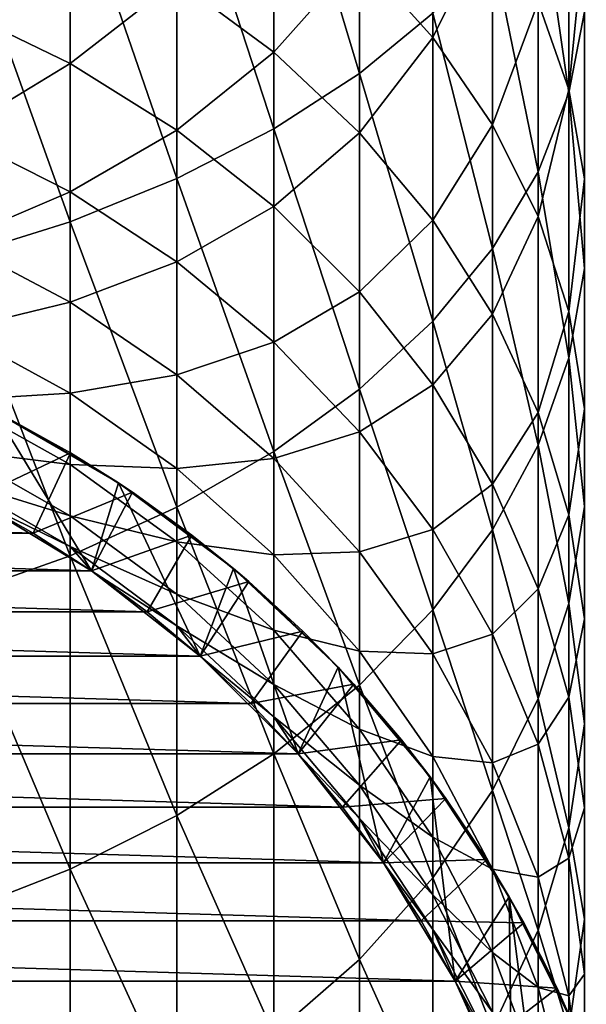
# Model space of a CAD drawing. Header units: metres. Extents: x -109 to 109, y -314 to 82.
# Tile 7 of 191: x 6.57 to 13, y -294.64 to -283.47. Entities that reach past the tile are written whole.
import ezdxf

# ---------------------------------------------------------------- set-up
doc = ezdxf.new("R2010")
doc.units = ezdxf.units.M
doc.layers.add('solid_504261_XXX', color=7, linetype='CONTINUOUS')

msp = doc.modelspace()

# ---------------------------------------------------------------- linework, layer by layer
at = {"layer": 'solid_504261_XXX'}
for points in [[(10.427602, -284.079163, 45.565208), (10.427602, -280.298553, 47.793228), (9.455857, -280.844513, 48.814529)], [(10.427602, -284.079163, 45.565208), (11.25833, -283.393188, 44.504658), (10.427602, -280.298553, 47.793228)], [(9.455857, -284.70813, 46.537605), (9.455857, -280.844513, 48.814529), (8.356239, -281.333618, 49.729435)], [(9.455857, -284.70813, 46.537605), (10.427602, -284.079163, 45.565208), (9.455857, -280.844513, 48.814529)], [(12.802501, -284.297638, 38.672306), (12.802501, -281.08905, 40.942318), (12.453864, -281.887939, 42.177479)], [(12.802501, -284.297638, 38.672306), (12.978006, -283.380188, 37.483639), (12.802501, -281.08905, 40.942318)], [(8.356239, -285.271576, 47.408707), (8.356239, -281.333618, 49.729435), (7.143617, -281.759247, 50.525574)], [(8.356239, -285.271576, 47.408707), (9.455857, -284.70813, 46.537605), (8.356239, -281.333618, 49.729435)], [(11.25833, -283.669739, 27.42275), (10.427602, -282.743073, 26.564497), (11.25833, -281.398132, 29.679493)], [(11.25833, -283.669739, 27.42275), (11.25833, -281.398132, 29.679493), (11.93681, -282.30957, 30.676664)], [(12.802501, -284.260468, 32.811016), (12.453864, -283.268005, 31.725233), (12.802501, -281.539063, 35.098213)], [(12.802501, -284.260468, 32.811016), (12.802501, -281.539063, 35.098213), (12.978006, -282.456512, 36.28688)], [(7.143617, -285.761871, 48.166725), (7.143617, -281.759247, 50.525574), (5.834389, -282.115601, 51.192181)], [(7.143617, -285.761871, 48.166725), (8.356239, -285.271576, 47.408707), (7.143617, -281.759247, 50.525574)], [(9.455857, -283.83905, 23.493174), (8.356239, -283.021973, 22.85392), (9.455857, -281.893402, 25.777578)], [(9.455857, -283.83905, 23.493174), (9.455857, -281.893402, 25.777578), (10.427602, -282.743073, 26.564497)], [(12.453864, -285.196442, 39.836807), (12.453864, -281.887939, 42.177479), (11.93681, -282.659485, 43.370304)], [(12.453864, -285.196442, 39.836807), (12.802501, -284.297638, 38.672306), (12.453864, -281.887939, 42.177479)], [(5.834389, -286.172394, 48.801414), (7.143617, -285.761871, 48.166725), (5.834389, -282.115601, 51.192181)], [(7.143617, -283.966003, 19.990583), (5.834389, -283.334015, 19.575901), (7.143617, -282.310974, 22.297651)], [(7.143617, -283.966003, 19.990583), (7.143617, -282.310974, 22.297651), (8.356239, -283.021973, 22.85392)], [(11.93681, -284.660889, 28.340733), (11.25833, -283.669739, 27.42275), (11.93681, -282.30957, 30.676664)], [(11.93681, -284.660889, 28.340733), (11.93681, -282.30957, 30.676664), (12.453864, -283.268005, 31.725233)], [(12.978006, -285.273499, 33.919334), (12.802501, -284.260468, 32.811016), (12.978006, -282.456512, 36.28688)], [(12.978006, -285.273499, 33.919334), (12.978006, -282.456512, 36.28688), (12.978006, -283.380188, 37.483639)], [(10.427602, -284.75116, 24.206764), (9.455857, -283.83905, 23.493174), (10.427602, -282.743073, 26.564497)], [(10.427602, -284.75116, 24.206764), (10.427602, -282.743073, 26.564497), (11.25833, -283.669739, 27.42275)], [(11.93681, -286.064423, 40.961391), (11.93681, -282.659485, 43.370304), (11.25833, -283.393188, 44.504658)], [(11.93681, -286.064423, 40.961391), (12.453864, -285.196442, 39.836807), (11.93681, -282.659485, 43.370304)], [(8.356239, -284.720764, 20.485846), (7.143617, -283.966003, 19.990583), (8.356239, -283.021973, 22.85392)], [(8.356239, -284.720764, 20.485846), (8.356239, -283.021973, 22.85392), (9.455857, -283.83905, 23.493174)], [(12.453864, -285.703156, 29.30603), (11.93681, -284.660889, 28.340733), (12.453864, -283.268005, 31.725233)], [(12.453864, -285.703156, 29.30603), (12.453864, -283.268005, 31.725233), (12.802501, -284.260468, 32.811016)], [(5.834389, -284.759338, 17.193233), (5.834389, -283.334015, 19.575901), (7.143617, -283.966003, 19.990583)], [(11.25833, -286.889862, 42.030853), (11.25833, -283.393188, 44.504658), (10.427602, -284.079163, 45.565208)], [(11.25833, -286.889862, 42.030853), (11.93681, -286.064423, 40.961391), (11.25833, -283.393188, 44.504658)], [(12.978006, -286.293457, 35.035198), (12.978006, -283.380188, 37.483639), (12.802501, -284.297638, 38.672306)], [(12.978006, -286.293457, 35.035198), (12.978006, -285.273499, 33.919334), (12.978006, -283.380188, 37.483639)], [(11.25833, -285.745972, 24.985044), (10.427602, -284.75116, 24.206764), (11.25833, -283.669739, 27.42275)], [(11.25833, -285.745972, 24.985044), (11.25833, -283.669739, 27.42275), (11.93681, -284.660889, 28.340733)], [(9.455857, -285.588165, 21.054989), (8.356239, -284.720764, 20.485846), (9.455857, -283.83905, 23.493174)], [(9.455857, -285.588165, 21.054989), (9.455857, -283.83905, 23.493174), (10.427602, -284.75116, 24.206764)], [(7.143617, -285.423584, 17.553965), (5.834389, -284.759338, 17.193233), (7.143617, -283.966003, 19.990583)], [(7.143617, -285.423584, 17.553965), (7.143617, -283.966003, 19.990583), (8.356239, -284.720764, 20.485846)], [(10.427602, -287.661591, 43.030731), (10.427602, -284.079163, 45.565208), (9.455857, -284.70813, 46.537605)], [(10.427602, -287.661591, 43.030731), (11.25833, -286.889862, 42.030853), (10.427602, -284.079163, 45.565208)], [(12.802501, -286.78241, 30.305588), (12.453864, -285.703156, 29.30603), (12.802501, -284.260468, 32.811016)], [(12.802501, -287.306488, 36.143517), (12.802501, -284.297638, 38.672306), (12.453864, -285.196442, 39.836807)], [(12.802501, -286.78241, 30.305588), (12.802501, -284.260468, 32.811016), (12.978006, -285.273499, 33.919334)], [(12.802501, -287.306488, 36.143517), (12.978006, -286.293457, 35.035198), (12.802501, -284.297638, 38.672306)], [(5.834389, -285.98175, 14.700365), (5.834389, -284.759338, 17.193233), (7.143617, -285.423584, 17.553965)], [(8.356239, -286.216919, 17.984793), (7.143617, -285.423584, 17.553965), (8.356239, -284.720764, 20.485846)], [(9.455857, -288.369171, 43.947502), (9.455857, -284.70813, 46.537605), (8.356239, -285.271576, 47.408707)], [(8.356239, -286.216919, 17.984793), (8.356239, -284.720764, 20.485846), (9.455857, -285.588165, 21.054989)], [(9.455857, -288.369171, 43.947502), (10.427602, -287.661591, 43.030731), (9.455857, -284.70813, 46.537605)], [(10.427602, -286.556396, 21.690319), (9.455857, -285.588165, 21.054989), (10.427602, -284.75116, 24.206764)], [(10.427602, -286.556396, 21.690319), (10.427602, -284.75116, 24.206764), (11.25833, -285.745972, 24.985044)], [(11.93681, -286.809967, 25.817488), (11.25833, -285.745972, 24.985044), (11.93681, -284.660889, 28.340733)], [(11.93681, -286.809967, 25.817488), (11.93681, -284.660889, 28.340733), (12.453864, -285.703156, 29.30603)], [(12.453864, -288.29895, 37.229301), (12.453864, -285.196442, 39.836807), (11.93681, -286.064423, 40.961391)], [(12.453864, -288.29895, 37.229301), (12.802501, -287.306488, 36.143517), (12.453864, -285.196442, 39.836807)], [(8.356239, -289.003052, 44.768768), (8.356239, -285.271576, 47.408707), (7.143617, -285.761871, 48.166725)], [(8.356239, -289.003052, 44.768768), (9.455857, -288.369171, 43.947502), (8.356239, -285.271576, 47.408707)], [(12.978006, -287.884033, 31.32589), (12.802501, -286.78241, 30.305588), (12.978006, -285.273499, 33.919334)], [(12.978006, -287.884033, 31.32589), (12.978006, -285.273499, 33.919334), (12.978006, -286.293457, 35.035198)], [(7.143617, -286.673676, 15.004651), (5.834389, -285.98175, 14.700365), (7.143617, -285.423584, 17.553965)], [(7.143617, -286.673676, 15.004651), (7.143617, -285.423584, 17.553965), (8.356239, -286.216919, 17.984793)], [(9.455857, -287.128601, 18.479891), (8.356239, -286.216919, 17.984793), (9.455857, -285.588165, 21.054989)], [(9.455857, -287.128601, 18.479891), (9.455857, -285.588165, 21.054989), (10.427602, -286.556396, 21.690319)], [(7.143617, -289.554626, 45.483421), (7.143617, -285.761871, 48.166725), (5.834389, -286.172394, 48.801414)], [(7.143617, -289.554626, 45.483421), (8.356239, -289.003052, 44.768768), (7.143617, -285.761871, 48.166725)], [(11.25833, -287.612427, 22.383242), (10.427602, -286.556396, 21.690319), (11.25833, -285.745972, 24.985044)], [(11.25833, -287.612427, 22.383242), (11.25833, -285.745972, 24.985044), (11.93681, -286.809967, 25.817488)], [(12.453864, -287.928833, 26.692839), (11.93681, -286.809967, 25.817488), (12.453864, -285.703156, 29.30603)], [(12.453864, -287.928833, 26.692839), (12.453864, -285.703156, 29.30603), (12.802501, -286.78241, 30.305588)], [(5.834389, -286.992767, 12.114539), (5.834389, -285.98175, 14.700365), (7.143617, -286.673676, 15.004651)], [(11.93681, -289.257385, 38.27787), (11.93681, -286.064423, 40.961391), (11.25833, -286.889862, 42.030853)], [(11.93681, -289.257385, 38.27787), (12.453864, -288.29895, 37.229301), (11.93681, -286.064423, 40.961391)], [(5.834389, -290.016479, 46.081802), (7.143617, -289.554626, 45.483421), (5.834389, -286.172394, 48.801414)], [(8.356239, -287.500061, 15.368064), (7.143617, -286.673676, 15.004651), (8.356239, -286.216919, 17.984793)], [(8.356239, -287.500061, 15.368064), (8.356239, -286.216919, 17.984793), (9.455857, -287.128601, 18.479891)], [(12.978006, -288.993195, 32.353138), (12.978006, -286.293457, 35.035198), (12.802501, -287.306488, 36.143517)], [(12.978006, -288.993195, 32.353138), (12.978006, -287.884033, 31.32589), (12.978006, -286.293457, 35.035198)], [(10.427602, -288.146301, 19.032562), (9.455857, -287.128601, 18.479891), (10.427602, -286.556396, 21.690319)], [(10.427602, -288.146301, 19.032562), (10.427602, -286.556396, 21.690319), (11.25833, -287.612427, 22.383242)], [(7.143617, -287.707581, 12.360274), (5.834389, -286.992767, 12.114539), (7.143617, -286.673676, 15.004651)], [(7.143617, -287.707581, 12.360274), (7.143617, -286.673676, 15.004651), (8.356239, -287.500061, 15.368064)], [(11.93681, -288.741943, 23.124388), (11.25833, -287.612427, 22.383242), (11.93681, -286.809967, 25.817488)], [(11.93681, -288.741943, 23.124388), (11.93681, -286.809967, 25.817488), (12.453864, -287.928833, 26.692839)], [(12.802501, -289.087402, 27.599257), (12.453864, -287.928833, 26.692839), (12.802501, -286.78241, 30.305588)], [(12.802501, -289.087402, 27.599257), (12.802501, -286.78241, 30.305588), (12.978006, -287.884033, 31.32589)], [(5.834389, -287.7854, 9.453643), (5.834389, -286.992767, 12.114539), (7.143617, -287.707581, 12.360274)], [(11.25833, -290.168854, 39.27504), (11.25833, -286.889862, 42.030853), (10.427602, -287.661591, 43.030731)], [(11.25833, -290.168854, 39.27504), (11.93681, -289.257385, 38.27787), (11.25833, -286.889862, 42.030853)], [(9.455857, -288.449707, 15.785691), (8.356239, -287.500061, 15.368064), (9.455857, -287.128601, 18.479891)], [(9.455857, -288.449707, 15.785691), (9.455857, -287.128601, 18.479891), (10.427602, -288.146301, 19.032562)], [(12.802501, -290.094818, 33.37344), (12.802501, -287.306488, 36.143517), (12.453864, -288.29895, 37.229301)], [(12.802501, -290.094818, 33.37344), (12.978006, -288.993195, 32.353138), (12.802501, -287.306488, 36.143517)], [(8.356239, -288.56131, 12.65376), (7.143617, -287.707581, 12.360274), (8.356239, -287.500061, 15.368064)], [(8.356239, -288.56131, 12.65376), (8.356239, -287.500061, 15.368064), (9.455857, -288.449707, 15.785691)], [(10.427602, -291.020996, 40.207329), (10.427602, -287.661591, 43.030731), (9.455857, -288.369171, 43.947502)], [(11.25833, -289.256256, 19.635336), (10.427602, -288.146301, 19.032562), (11.25833, -287.612427, 22.383242)], [(10.427602, -291.020996, 40.207329), (11.25833, -290.168854, 39.27504), (10.427602, -287.661591, 43.030731)], [(11.25833, -289.256256, 19.635336), (11.25833, -287.612427, 22.383242), (11.93681, -288.741943, 23.124388)], [(7.143617, -288.518188, 9.639128), (5.834389, -287.7854, 9.453643), (7.143617, -287.707581, 12.360274)], [(7.143617, -288.518188, 9.639128), (7.143617, -287.707581, 12.360274), (8.356239, -288.56131, 12.65376)], [(5.834389, -288.354187, 6.736082), (5.834389, -287.7854, 9.453643), (7.143617, -288.518188, 9.639128)], [(12.978006, -290.27002, 28.524485), (12.802501, -289.087402, 27.599257), (12.978006, -287.884033, 31.32589)], [(12.978006, -290.27002, 28.524485), (12.978006, -287.884033, 31.32589), (12.978006, -288.993195, 32.353138)], [(6.417956, -287.981049, -34.575649), (7.146657, -288.384827, -34.575649), (6.041399, -288.912415, -35.153)], [(6.283333, -287.912537, -6.153), (6.041401, -288.912384, -6.153), (7.384834, -289.724518, -6.153)], [(7.692951, -288.726379, -6.153), (6.283333, -287.912537, -6.153), (7.384834, -289.724518, -6.153)], [(6.417956, -287.981049, -34.575649), (6.283333, -287.912537, -6.153), (7.692951, -288.726379, -6.153)], [(6.417956, -287.981049, -34.575649), (7.692951, -288.726379, -6.153), (7.146657, -288.384827, -34.575649)], [(12.453864, -289.929688, 23.903734), (11.93681, -288.741943, 23.124388), (12.453864, -287.928833, 26.692839)], [(12.453864, -289.929688, 23.903734), (12.453864, -287.928833, 26.692839), (12.802501, -289.087402, 27.599257)], [(10.427602, -289.509827, 16.251883), (9.455857, -288.449707, 15.785691), (10.427602, -288.146301, 19.032562)], [(10.427602, -289.509827, 16.251883), (10.427602, -288.146301, 19.032562), (11.25833, -289.256256, 19.635336)], [(12.453864, -291.174072, 34.373001), (12.453864, -288.29895, 37.229301), (11.93681, -289.257385, 38.27787)], [(12.453864, -291.174072, 34.373001), (12.802501, -290.094818, 33.37344), (12.453864, -288.29895, 37.229301)], [(7.143617, -289.099854, 6.860034), (5.834389, -288.354187, 6.736082), (7.143617, -288.518188, 9.639128)], [(5.834389, -288.69519, 3.980655), (5.834389, -288.354187, 6.736082), (7.143617, -289.099854, 6.860034)], [(7.146657, -288.384827, -34.575649), (6.725361, -289.298126, -35.153), (6.041399, -288.912415, -35.153)], [(7.146657, -288.384827, -34.575649), (7.850282, -288.83136, -34.575649), (6.725361, -289.298126, -35.153)], [(7.146657, -288.384827, -34.575649), (7.692951, -288.726379, -6.153), (7.850282, -288.83136, -34.575649)], [(9.455857, -291.802307, 41.06213), (9.455857, -288.369171, 43.947502), (8.356239, -289.003052, 44.768768)], [(9.455857, -291.802307, 41.06213), (10.427602, -291.020996, 40.207329), (9.455857, -288.369171, 43.947502)], [(8.356239, -289.393341, 9.860655), (7.143617, -288.518188, 9.639128), (8.356239, -288.56131, 12.65376)], [(7.143617, -289.099854, 6.860034), (7.143617, -288.518188, 9.639128), (8.356239, -289.393341, 9.860655)], [(9.455857, -289.542389, 12.991027), (8.356239, -288.56131, 12.65376), (9.455857, -288.449707, 15.785691)], [(9.455857, -289.542389, 12.991027), (9.455857, -288.449707, 15.785691), (10.427602, -289.509827, 16.251883)], [(8.356239, -289.393341, 9.860655), (8.356239, -288.56131, 12.65376), (9.455857, -289.542389, 12.991027)], [(7.143617, -289.448578, 4.042216), (5.834389, -288.69519, 3.980655), (7.143617, -289.099854, 6.860034)], [(6.041401, -288.912384, 1.261912), (5.834389, -288.69519, 3.980655), (7.143617, -289.448578, 4.042216)], [(7.692951, -288.726379, -6.153), (7.384834, -289.724518, -6.153), (8.620595, -290.692657, -6.153)], [(8.999051, -289.6987, -6.153), (7.692951, -288.726379, -6.153), (8.620595, -290.692657, -6.153)], [(7.850282, -288.83136, -34.575649), (7.692951, -288.726379, -6.153), (8.999051, -289.6987, -6.153)], [(11.93681, -290.443451, 20.280058), (11.25833, -289.256256, 19.635336), (11.93681, -288.741943, 23.124388)], [(11.93681, -290.443451, 20.280058), (11.93681, -288.741943, 23.124388), (12.453864, -289.929688, 23.903734)], [(7.850282, -288.83136, -34.575649), (7.384717, -289.724426, -35.153), (6.725361, -289.298126, -35.153)], [(7.850282, -288.83136, -34.575649), (8.526092, -289.319, -34.575649), (7.384717, -289.724426, -35.153)], [(7.850282, -288.83136, -34.575649), (8.999051, -289.6987, -6.153), (8.526092, -289.319, -34.575649)], [(-6.725361, -289.298126, -35.153), (-6.041399, -288.912415, -35.153), (6.725361, -289.298126, -35.153)], [(-6.041399, -288.912415, -35.153), (6.041399, -288.912415, -35.153), (6.725361, -289.298126, -35.153)], [(7.384842, -289.724518, 1.261912), (6.041401, -288.912384, 1.261912), (7.143617, -289.448578, 4.042216)], [(6.041401, -288.912384, -6.153), (6.041401, -288.912384, 1.261912), (7.384842, -289.724518, 1.261912)], [(7.384834, -289.724518, -6.153), (6.041401, -288.912384, -6.153), (7.384842, -289.724518, 1.261912)], [(8.356239, -292.502258, 41.827881), (8.356239, -289.003052, 44.768768), (7.143617, -289.554626, 45.483421)], [(8.356239, -292.502258, 41.827881), (9.455857, -291.802307, 41.06213), (8.356239, -289.003052, 44.768768)], [(12.978006, -291.460693, 29.456013), (12.978006, -288.993195, 32.353138), (12.802501, -290.094818, 33.37344)], [(12.978006, -291.460693, 29.456013), (12.978006, -290.27002, 28.524485), (12.978006, -288.993195, 32.353138)], [(8.356239, -289.990387, 7.00807), (7.143617, -289.099854, 6.860034), (8.356239, -289.393341, 9.860655)], [(7.143617, -289.448578, 4.042216), (7.143617, -289.099854, 6.860034), (8.356239, -289.990387, 7.00807)], [(12.802501, -291.159576, 24.710743), (12.453864, -289.929688, 23.903734), (12.802501, -289.087402, 27.599257)], [(12.802501, -291.159576, 24.710743), (12.802501, -289.087402, 27.599257), (12.978006, -290.27002, 28.524485)], [(-7.384717, -289.724426, -35.153), (-6.725361, -289.298126, -35.153), (7.384717, -289.724426, -35.153)], [(-6.725361, -289.298126, -35.153), (6.725361, -289.298126, -35.153), (7.384717, -289.724426, -35.153)], [(8.526092, -289.319, -34.575649), (8.017501, -290.190063, -35.153), (7.384717, -289.724426, -35.153)], [(8.526092, -289.319, -34.575649), (9.171479, -289.845795, -34.575649), (8.017501, -290.190063, -35.153)], [(8.526092, -289.319, -34.575649), (8.999051, -289.6987, -6.153), (9.171479, -289.845795, -34.575649)], [(11.25833, -290.666016, 16.760338), (10.427602, -289.509827, 16.251883), (11.25833, -289.256256, 19.635336)], [(11.25833, -290.666016, 16.760338), (11.25833, -289.256256, 19.635336), (11.93681, -290.443451, 20.280058)], [(11.93681, -292.216309, 35.338295), (11.93681, -289.257385, 38.27787), (11.25833, -290.168854, 39.27504)], [(11.93681, -292.216309, 35.338295), (12.453864, -291.174072, 34.373001), (11.93681, -289.257385, 38.27787)], [(8.356239, -290.348328, 4.115738), (7.143617, -289.448578, 4.042216), (8.356239, -289.990387, 7.00807)], [(7.384842, -289.724518, 1.261912), (7.143617, -289.448578, 4.042216), (8.356239, -290.348328, 4.115738)], [(9.455857, -290.399048, 10.11523), (8.356239, -289.393341, 9.860655), (9.455857, -289.542389, 12.991027)], [(8.356239, -289.990387, 7.00807), (8.356239, -289.393341, 9.860655), (9.455857, -290.399048, 10.11523)], [(7.143617, -293.111298, 42.494228), (7.143617, -289.554626, 45.483421), (5.834389, -290.016479, 46.081802)], [(7.143617, -293.111298, 42.494228), (8.356239, -292.502258, 41.827881), (7.143617, -289.554626, 45.483421)], [(10.427602, -290.637573, 13.367515), (9.455857, -289.542389, 12.991027), (10.427602, -289.509827, 16.251883)], [(9.455857, -290.399048, 10.11523), (9.455857, -289.542389, 12.991027), (10.427602, -290.637573, 13.367515)], [(10.427602, -290.637573, 13.367515), (10.427602, -289.509827, 16.251883), (11.25833, -290.666016, 16.760338)], [(-8.017501, -290.190063, -35.153), (-7.384717, -289.724426, -35.153), (8.017501, -290.190063, -35.153)], [(-7.384717, -289.724426, -35.153), (7.384717, -289.724426, -35.153), (8.017501, -290.190063, -35.153)], [(7.384834, -289.724518, -6.153), (7.384842, -289.724518, 1.261912), (8.620595, -290.692657, 1.261912)], [(8.620595, -290.692657, -6.153), (7.384834, -289.724518, -6.153), (8.620595, -290.692657, 1.261912)], [(8.620595, -290.692657, 1.261912), (7.384842, -289.724518, 1.261912), (8.356239, -290.348328, 4.115738)], [(8.999051, -289.6987, -6.153), (8.620595, -290.692657, -6.153), (9.73063, -291.802734, -6.153)], [(10.183242, -290.815948, -6.153), (8.999051, -289.6987, -6.153), (9.73063, -291.802734, -6.153)], [(9.171479, -289.845795, -34.575649), (8.999051, -289.6987, -6.153), (10.183242, -290.815948, -6.153)], [(9.171479, -289.845795, -34.575649), (8.620614, -290.692688, -35.153), (8.017501, -290.190063, -35.153)], [(9.171479, -289.845795, -34.575649), (9.784544, -290.410187, -34.575649), (8.620614, -290.692688, -35.153)], [(9.171479, -289.845795, -34.575649), (10.183242, -290.815948, -6.153), (9.784544, -290.410187, -34.575649)], [(9.455857, -291.013794, 7.178191), (8.356239, -289.990387, 7.00807), (9.455857, -290.399048, 10.11523)], [(8.356239, -290.348328, 4.115738), (8.356239, -289.990387, 7.00807), (9.455857, -291.013794, 7.178191)], [(12.453864, -291.691833, 20.958012), (11.93681, -290.443451, 20.280058), (12.453864, -289.929688, 23.903734)], [(12.453864, -291.691833, 20.958012), (12.453864, -289.929688, 23.903734), (12.802501, -291.159576, 24.710743)], [(5.834389, -293.621277, 43.052162), (7.143617, -293.111298, 42.494228), (5.834389, -290.016479, 46.081802)], [(12.802501, -292.643311, 30.381243), (12.802501, -290.094818, 33.37344), (12.453864, -291.174072, 34.373001)], [(12.802501, -292.643311, 30.381243), (12.978006, -291.460693, 29.456013), (12.802501, -290.094818, 33.37344)], [(-8.620614, -290.692688, -35.153), (-8.017501, -290.190063, -35.153), (8.620614, -290.692688, -35.153)], [(-8.017501, -290.190063, -35.153), (8.017501, -290.190063, -35.153), (8.620614, -290.692688, -35.153)], [(11.25833, -293.207489, 36.256279), (11.25833, -290.168854, 39.27504), (10.427602, -291.020996, 40.207329)], [(11.25833, -293.207489, 36.256279), (11.93681, -292.216309, 35.338295), (11.25833, -290.168854, 39.27504)], [(12.978006, -292.414978, 25.534498), (12.802501, -291.159576, 24.710743), (12.978006, -290.27002, 28.524485)], [(12.978006, -292.414978, 25.534498), (12.978006, -290.27002, 28.524485), (12.978006, -291.460693, 29.456013)], [(9.455857, -291.382324, 4.200229), (8.356239, -290.348328, 4.115738), (9.455857, -291.013794, 7.178191)], [(8.620595, -290.692657, 1.261912), (8.356239, -290.348328, 4.115738), (9.455857, -291.382324, 4.200229)], [(9.784544, -290.410187, -34.575649), (9.19225, -291.230804, -35.153), (8.620614, -290.692688, -35.153)], [(9.784544, -290.410187, -34.575649), (10.362963, -291.010071, -34.575649), (9.19225, -291.230804, -35.153)], [(10.427602, -291.521729, 10.399408), (9.455857, -290.399048, 10.11523), (10.427602, -290.637573, 13.367515)], [(9.455857, -291.013794, 7.178191), (9.455857, -290.399048, 10.11523), (10.427602, -291.521729, 10.399408)], [(9.784544, -290.410187, -34.575649), (10.183242, -290.815948, -6.153), (10.362963, -291.010071, -34.575649)], [(11.93681, -291.902679, 17.304176), (11.25833, -290.666016, 16.760338), (11.93681, -290.443451, 20.280058)], [(11.93681, -291.902679, 17.304176), (11.93681, -290.443451, 20.280058), (12.453864, -291.691833, 20.958012)], [(11.25833, -291.832031, 13.778131), (10.427602, -290.637573, 13.367515), (11.25833, -290.666016, 16.760338)], [(10.427602, -291.521729, 10.399408), (10.427602, -290.637573, 13.367515), (11.25833, -291.832031, 13.778131)], [(11.25833, -291.832031, 13.778131), (11.25833, -290.666016, 16.760338), (11.93681, -291.902679, 17.304176)], [(-9.19225, -291.230804, -35.153), (-8.620614, -290.692688, -35.153), (9.19225, -291.230804, -35.153)], [(-8.620614, -290.692688, -35.153), (8.620614, -290.692688, -35.153), (9.19225, -291.230804, -35.153)], [(9.730639, -291.802704, 1.261912), (8.620595, -290.692657, 1.261912), (9.455857, -291.382324, 4.200229)], [(8.620595, -290.692657, -6.153), (8.620595, -290.692657, 1.261912), (9.730639, -291.802704, 1.261912)], [(9.73063, -291.802734, -6.153), (8.620595, -290.692657, -6.153), (9.730639, -291.802704, 1.261912)], [(10.183242, -290.815948, -6.153), (9.73063, -291.802734, -6.153), (10.698791, -293.038483, -6.153)], [(11.229691, -292.063049, -6.153), (10.183242, -290.815948, -6.153), (10.698791, -293.038483, -6.153)], [(10.362963, -291.010071, -34.575649), (10.183242, -290.815948, -6.153), (11.229691, -292.063049, -6.153)], [(10.362963, -291.010071, -34.575649), (9.730702, -291.802795, -35.153), (9.19225, -291.230804, -35.153)], [(10.427602, -292.156189, 7.368095), (9.455857, -291.013794, 7.178191), (10.427602, -291.521729, 10.399408)], [(9.455857, -291.382324, 4.200229), (9.455857, -291.013794, 7.178191), (10.427602, -292.156189, 7.368095)], [(10.362963, -291.010071, -34.575649), (10.904605, -291.64325, -34.575649), (9.730702, -291.802795, -35.153)], [(10.362963, -291.010071, -34.575649), (11.229691, -292.063049, -6.153), (10.904605, -291.64325, -34.575649)], [(10.427602, -294.134155, 37.114532), (10.427602, -291.020996, 40.207329), (9.455857, -291.802307, 41.06213)], [(10.427602, -294.134155, 37.114532), (11.25833, -293.207489, 36.256279), (10.427602, -291.020996, 40.207329)], [(-9.730702, -291.802795, -35.153), (-9.19225, -291.230804, -35.153), (9.730702, -291.802795, -35.153)], [(-9.19225, -291.230804, -35.153), (9.19225, -291.230804, -35.153), (9.730702, -291.802795, -35.153)], [(12.453864, -293.80188, 31.287661), (12.453864, -291.174072, 34.373001), (11.93681, -292.216309, 35.338295)], [(12.802501, -292.984528, 21.660027), (12.453864, -291.691833, 20.958012), (12.802501, -291.159576, 24.710743)], [(12.453864, -293.80188, 31.287661), (12.802501, -292.643311, 30.381243), (12.453864, -291.174072, 34.373001)], [(12.802501, -292.984528, 21.660027), (12.802501, -291.159576, 24.710743), (12.978006, -292.414978, 25.534498)], [(10.427602, -292.53656, 4.294544), (9.455857, -291.382324, 4.200229), (10.427602, -292.156189, 7.368095)], [(9.730639, -291.802704, 1.261912), (9.455857, -291.382324, 4.200229), (10.427602, -292.53656, 4.294544)], [(12.978006, -293.678925, 26.363861), (12.978006, -291.460693, 29.456013), (12.802501, -292.643311, 30.381243)], [(12.978006, -293.678925, 26.363861), (12.978006, -292.414978, 25.534498), (12.978006, -291.460693, 29.456013)], [(11.25833, -292.746185, 10.709348), (10.427602, -291.521729, 10.399408), (11.25833, -291.832031, 13.778131)], [(10.427602, -292.156189, 7.368095), (10.427602, -291.521729, 10.399408), (11.25833, -292.746185, 10.709348)], [(10.904605, -291.64325, -34.575649), (10.233459, -292.406067, -35.153), (9.730702, -291.802795, -35.153)], [(10.904605, -291.64325, -34.575649), (11.407547, -292.307404, -34.575649), (10.233459, -292.406067, -35.153)], [(10.904605, -291.64325, -34.575649), (11.229691, -292.063049, -6.153), (11.407547, -292.307404, -34.575649)], [(12.453864, -293.203094, 17.876045), (11.93681, -291.902679, 17.304176), (12.453864, -291.691833, 20.958012)], [(12.453864, -293.203094, 17.876045), (12.453864, -291.691833, 20.958012), (12.802501, -292.984528, 21.660027)], [(-10.233459, -292.406067, -35.153), (-9.730702, -291.802795, -35.153), (10.233459, -292.406067, -35.153)], [(-9.730702, -291.802795, -35.153), (9.730702, -291.802795, -35.153), (10.233459, -292.406067, -35.153)], [(9.455857, -294.983826, 37.901451), (9.455857, -291.802307, 41.06213), (8.356239, -292.502258, 41.827881)], [(9.455857, -294.983826, 37.901451), (10.427602, -294.134155, 37.114532), (9.455857, -291.802307, 41.06213)], [(9.73063, -291.802734, -6.153), (9.730639, -291.802704, 1.261912), (10.698791, -293.038483, 1.261912)], [(10.698791, -293.038483, -6.153), (9.73063, -291.802734, -6.153), (10.698791, -293.038483, 1.261912)], [(10.698791, -293.038483, 1.261912), (9.730639, -291.802704, 1.261912), (10.427602, -292.53656, 4.294544)], [(11.93681, -293.109589, 14.217325), (11.25833, -291.832031, 13.778131), (11.93681, -291.902679, 17.304176)], [(11.25833, -292.746185, 10.709348), (11.25833, -291.832031, 13.778131), (11.93681, -293.109589, 14.217325)], [(11.93681, -293.109589, 14.217325), (11.93681, -291.902679, 17.304176), (12.453864, -293.203094, 17.876045)], [(11.229691, -292.063049, -6.153), (10.698791, -293.038483, -6.153), (11.510917, -294.381927, -6.153)], [(12.124411, -293.423401, -6.153), (11.229691, -292.063049, -6.153), (11.510917, -294.381927, -6.153)], [(11.407547, -292.307404, -34.575649), (11.229691, -292.063049, -6.153), (12.124411, -293.423401, -6.153)], [(11.25833, -293.402161, 7.575214), (10.427602, -292.156189, 7.368095), (11.25833, -292.746185, 10.709348)], [(10.427602, -292.53656, 4.294544), (10.427602, -292.156189, 7.368095), (11.25833, -293.402161, 7.575214)], [(11.93681, -294.920746, 32.16301), (11.93681, -292.216309, 35.338295), (11.25833, -293.207489, 36.256279)], [(11.93681, -294.920746, 32.16301), (12.453864, -293.80188, 31.287661), (11.93681, -292.216309, 35.338295)], [(11.407547, -292.307404, -34.575649), (10.69875, -293.038422, -35.153), (10.233459, -292.406067, -35.153)], [(11.407547, -292.307404, -34.575649), (11.870288, -293.00061, -34.575649), (10.69875, -293.038422, -35.153)], [(11.407547, -292.307404, -34.575649), (12.124411, -293.423401, -6.153), (11.870288, -293.00061, -34.575649)], [(-10.69875, -293.038422, -35.153), (-10.233459, -292.406067, -35.153), (10.69875, -293.038422, -35.153)], [(-10.233459, -292.406067, -35.153), (10.233459, -292.406067, -35.153), (10.69875, -293.038422, -35.153)], [(12.978006, -294.304047, 22.376612), (12.802501, -292.984528, 21.660027), (12.978006, -292.414978, 25.534498)], [(12.978006, -294.304047, 22.376612), (12.978006, -292.414978, 25.534498), (12.978006, -293.678925, 26.363861)], [(8.356239, -295.744965, 38.606392), (8.356239, -292.502258, 41.827881), (7.143617, -293.111298, 42.494228)], [(8.356239, -295.744965, 38.606392), (9.455857, -294.983826, 37.901451), (8.356239, -292.502258, 41.827881)], [(11.25833, -293.79541, 4.39741), (10.427602, -292.53656, 4.294544), (11.25833, -293.402161, 7.575214)], [(10.698791, -293.038483, 1.261912), (10.427602, -292.53656, 4.294544), (11.25833, -293.79541, 4.39741)], [(12.802501, -294.934357, 27.187618), (12.802501, -292.643311, 30.381243), (12.453864, -293.80188, 31.287661)], [(12.802501, -294.934357, 27.187618), (12.978006, -293.678925, 26.363861), (12.802501, -292.643311, 30.381243)], [(11.93681, -294.055817, 11.040858), (11.25833, -292.746185, 10.709348), (11.93681, -293.109589, 14.217325)], [(11.25833, -293.402161, 7.575214), (11.25833, -292.746185, 10.709348), (11.93681, -294.055817, 11.040858)], [(11.870288, -293.00061, -34.575649), (11.125074, -293.697815, -35.153), (10.69875, -293.038422, -35.153)], [(11.870288, -293.00061, -34.575649), (12.290834, -293.71991, -34.575649), (11.125074, -293.697815, -35.153)], [(11.870288, -293.00061, -34.575649), (12.124411, -293.423401, -6.153), (12.290834, -293.71991, -34.575649)], [(12.802501, -294.549652, 18.468212), (12.453864, -293.203094, 17.876045), (12.802501, -292.984528, 21.660027)], [(12.802501, -294.549652, 18.468212), (12.802501, -292.984528, 21.660027), (12.978006, -294.304047, 22.376612)], [(-11.125074, -293.697815, -35.153), (-10.69875, -293.038422, -35.153), (11.125074, -293.697815, -35.153)], [(-10.69875, -293.038422, -35.153), (10.69875, -293.038422, -35.153), (11.125074, -293.697815, -35.153)], [(7.143617, -296.407288, 39.219822), (7.143617, -293.111298, 42.494228), (5.834389, -293.621277, 43.052162)], [(7.143617, -296.407288, 39.219822), (8.356239, -295.744965, 38.606392), (7.143617, -293.111298, 42.494228)], [(11.510928, -294.381897, 1.261912), (10.698791, -293.038483, 1.261912), (11.25833, -293.79541, 4.39741)], [(10.698791, -293.038483, -6.153), (10.698791, -293.038483, 1.261912), (11.510928, -294.381897, 1.261912)], [(11.510917, -294.381927, -6.153), (10.698791, -293.038483, -6.153), (11.510928, -294.381897, 1.261912)], [(12.453864, -294.453033, 14.679155), (11.93681, -293.109589, 14.217325), (12.453864, -293.203094, 17.876045)], [(11.93681, -294.055817, 11.040858), (11.93681, -293.109589, 14.217325), (12.453864, -294.453033, 14.679155)], [(11.25833, -295.984772, 32.995453), (11.25833, -293.207489, 36.256279), (10.427602, -294.134155, 37.114532)], [(11.25833, -295.984772, 32.995453), (11.93681, -294.920746, 32.16301), (11.25833, -293.207489, 36.256279)], [(12.453864, -294.453033, 14.679155), (12.453864, -293.203094, 17.876045), (12.802501, -294.549652, 18.468212)], [(11.93681, -294.734833, 7.796748), (11.25833, -293.402161, 7.575214), (11.93681, -294.055817, 11.040858)], [(11.25833, -293.79541, 4.39741), (11.25833, -293.402161, 7.575214), (11.93681, -294.734833, 7.796748)], [(12.124411, -293.423401, -6.153), (11.510917, -294.381927, -6.153), (12.155211, -295.813446, -6.153)], [(12.124411, -293.423401, -6.153), (12.155211, -295.813446, -6.153), (12.622231, -297.312195, -6.153)], [(12.854982, -294.878143, -6.153), (12.124411, -293.423401, -6.153), (12.622231, -297.312195, -6.153)], [(12.290834, -293.71991, -34.575649), (12.124411, -293.423401, -6.153), (12.854982, -294.878143, -6.153)], [(-11.510968, -294.381989, -35.153), (-11.125074, -293.697815, -35.153), (11.510968, -294.381989, -35.153)], [(-11.125074, -293.697815, -35.153), (11.125074, -293.697815, -35.153), (11.510968, -294.381989, -35.153)], [(5.834389, -296.961853, 39.733444), (7.143617, -296.407288, 39.219822), (5.834389, -293.621277, 43.052162)], [(12.290834, -293.71991, -34.575649), (11.510968, -294.381989, -35.153), (11.125074, -293.697815, -35.153)], [(12.978006, -295.632538, 23.098074), (12.978006, -293.678925, 26.363861), (12.802501, -294.934357, 27.187618)], [(12.978006, -295.632538, 23.098074), (12.978006, -294.304047, 22.376612), (12.978006, -293.678925, 26.363861)], [(11.93681, -295.141907, 4.507434), (11.25833, -293.79541, 4.39741), (11.93681, -294.734833, 7.796748)], [(11.510928, -294.381897, 1.261912), (11.25833, -293.79541, 4.39741), (11.93681, -295.141907, 4.507434)], [(12.290834, -293.71991, -34.575649), (12.667813, -294.462891, -34.575649), (11.510968, -294.381989, -35.153)], [(12.453864, -296.164246, 27.994625), (12.453864, -293.80188, 31.287661), (11.93681, -294.920746, 32.16301)], [(12.290834, -293.71991, -34.575649), (12.854982, -294.878143, -6.153), (12.667813, -294.462891, -34.575649)], [(12.453864, -296.164246, 27.994625), (12.802501, -294.934357, 27.187618), (12.453864, -293.80188, 31.287661)], [(10.427602, -296.979553, 33.773735), (10.427602, -294.134155, 37.114532), (9.455857, -294.983826, 37.901451)], [(10.427602, -296.979553, 33.773735), (11.25833, -295.984772, 32.995453), (10.427602, -294.134155, 37.114532)], [(12.453864, -295.432983, 11.389455), (11.93681, -294.055817, 11.040858), (12.453864, -294.453033, 14.679155)], [(11.93681, -294.734833, 7.796748), (11.93681, -294.055817, 11.040858), (12.453864, -295.432983, 11.389455)], [(12.978006, -295.924164, 19.072668), (12.802501, -294.549652, 18.468212), (12.978006, -294.304047, 22.376612)], [(12.978006, -295.924164, 19.072668), (12.978006, -294.304047, 22.376612), (12.978006, -295.632538, 23.098074)], [(-11.854692, -295.087921, -35.153), (-11.510968, -294.381989, -35.153), (11.854692, -295.087921, -35.153)], [(-11.510968, -294.381989, -35.153), (11.510968, -294.381989, -35.153), (11.854692, -295.087921, -35.153)], [(11.510917, -294.381927, -6.153), (11.510928, -294.381897, 1.261912), (12.155211, -295.813446, 1.261912)], [(12.155211, -295.813446, -6.153), (11.510917, -294.381927, -6.153), (12.155211, -295.813446, 1.261912)], [(12.155211, -295.813446, 1.261912), (11.510928, -294.381897, 1.261912), (11.93681, -295.141907, 4.507434)], [(12.667813, -294.462891, -34.575649), (11.854692, -295.087921, -35.153), (11.510968, -294.381989, -35.153)], [(12.667813, -294.462891, -34.575649), (13, -295.227142, -34.575649), (11.854692, -295.087921, -35.153)], [(12.802501, -295.844147, 15.157378), (12.453864, -294.453033, 14.679155), (12.802501, -294.549652, 18.468212)], [(12.453864, -295.432983, 11.389455), (12.453864, -294.453033, 14.679155), (12.802501, -295.844147, 15.157378)], [(13, -295.227142, -30.153), (12.667813, -294.462891, -34.575649), (12.854982, -294.878143, -6.153)], [(13, -295.227142, -30.153), (13, -295.227142, -34.575649), (12.667813, -294.462891, -34.575649)], [(12.802501, -295.844147, 15.157378), (12.802501, -294.549652, 18.468212), (12.978006, -295.924164, 19.072668)]]:
    msp.add_3dface(points, dxfattribs=at)

doc.saveas('drawing.dxf')
